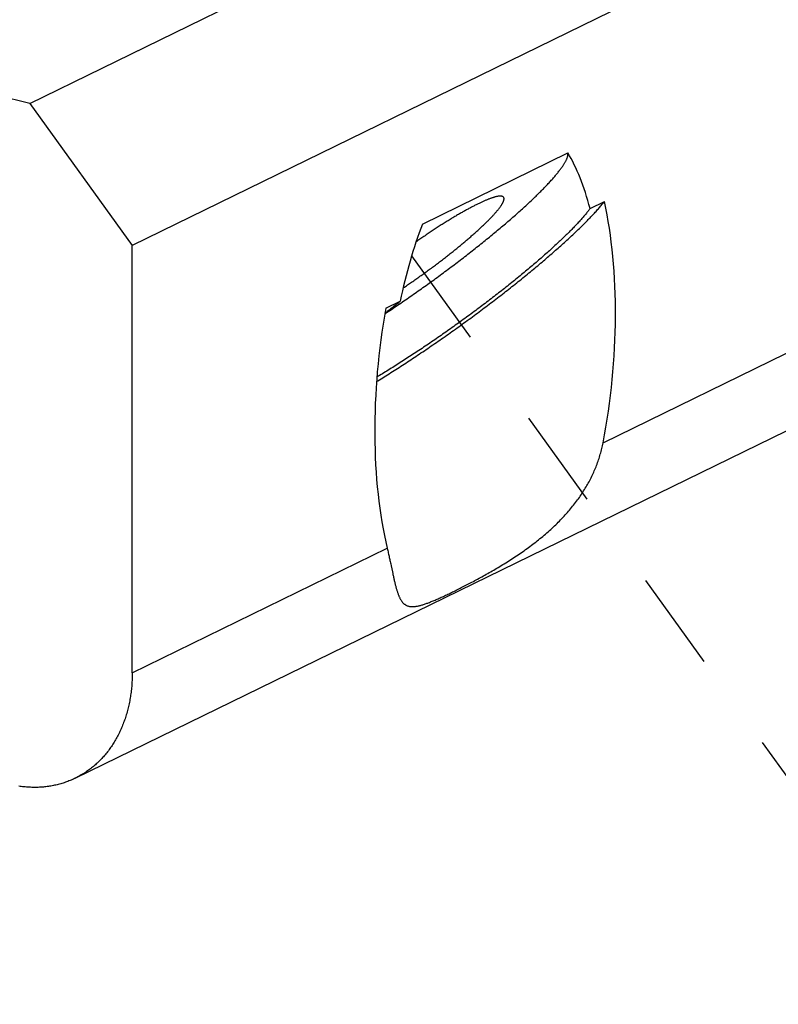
# Model space of a CAD drawing. Header units: inches. Extents: x 0 to 7.33, y -0.04 to 5.67.
# Tile 6 of 12: x 1.3 to 2.06, y 3.09 to 4.08. Entities that reach past the tile are written whole.
import ezdxf

# ---------------------------------------------------------------- set-up
doc = ezdxf.new("R2010")
doc.units = ezdxf.units.IN
doc.header["$LTSCALE"] = 0.403333
doc.header["$MEASUREMENT"] = 0
doc.linetypes.add('DASHED', pattern=[0.2, 0.1, -0.1])
doc.layers.get('0').update_dxf_attribs({"linetype": 'CONTINUOUS'})

msp = doc.modelspace()

# ---------------------------------------------------------------- linework, layer by layer
at = {"color": 7, "linetype": 'Continuous'}
for p, q in [((1.31277, 3.99568), (2.03891, 4.35037)), ((2.14131, 4.20839), (1.41516, 3.8537)), ((1.31277, 3.99568), (0.99739, 4.07121)), ((1.31277, 3.99568), (1.41516, 3.8537)), ((1.70544, 3.87503), (1.85103, 3.94614)), ((1.87319, 3.89052), (1.88759, 3.89756)), ((1.41516, 3.42614), (1.41516, 3.8537)), ((1.6862, 3.8111), (1.68747, 3.81196)), ((1.66887, 3.79072), (1.68328, 3.79775)), ((1.66793, 3.78537), (1.6697, 3.78653)), ((1.88621, 3.65623), (2.14131, 3.78083)), ((1.35812, 3.32078), (2.08427, 3.67547)), ((1.41516, 3.42614), (1.67026, 3.55074)), ((1.67373, 3.53526), (1.67417, 3.53321)), ((1.67542, 3.52732), (1.67582, 3.52544))]:
    msp.add_line(p, q, dxfattribs=at)
at = {"color": 2, "linetype": 'DASHED'}
msp.add_line((1.69464, 3.84308), (2.23439, 3.09464), dxfattribs=at)
at = {"color": 7, "linetype": 'Continuous'}
for points in [[(1.6697, 3.78653), (1.67126, 3.78756), (1.67282, 3.7886), (1.67439, 3.78964), (1.67595, 3.79069), (1.67752, 3.79174), (1.6791, 3.7928), (1.68067, 3.79386), (1.68225, 3.79493), (1.68383, 3.796), (1.68541, 3.79708), (1.68699, 3.79816), (1.68857, 3.79925), (1.69016, 3.80034), (1.69174, 3.80143), (1.69333, 3.80253), (1.69492, 3.80363), (1.6965, 3.80474), (1.69809, 3.80584), (1.69968, 3.80696), (1.70126, 3.80807), (1.70285, 3.80919), (1.70443, 3.81031), (1.70602, 3.81144), (1.7076, 3.81256), (1.70919, 3.8137), (1.71077, 3.81483), (1.71235, 3.81596), (1.71393, 3.8171), (1.71551, 3.81824), (1.71708, 3.81938), (1.71865, 3.82053), (1.72023, 3.82167), (1.7218, 3.82282), (1.72336, 3.82397), (1.72493, 3.82512), (1.72649, 3.82628), (1.72804, 3.82743), (1.7296, 3.82858), (1.73115, 3.82974), (1.7327, 3.8309), (1.73424, 3.83206), (1.73578, 3.83321), (1.73732, 3.83437), (1.73885, 3.83553), (1.74038, 3.83669), (1.7419, 3.83785), (1.74342, 3.83901), (1.74493, 3.84017), (1.74644, 3.84133), (1.74795, 3.84249), (1.74944, 3.84365), (1.75094, 3.8448), (1.75242, 3.84596), (1.7539, 3.84712), (1.75538, 3.84827), (1.75685, 3.84943), (1.75831, 3.85058), (1.75977, 3.85173), (1.76122, 3.85288), (1.76266, 3.85403), (1.76409, 3.85518), (1.76552, 3.85632), (1.76694, 3.85746), (1.76836, 3.85861), (1.76976, 3.85974), (1.77116, 3.86088), (1.77255, 3.86201), (1.77394, 3.86315), (1.77531, 3.86427), (1.77668, 3.8654), (1.77803, 3.86652), (1.77938, 3.86764), (1.78072, 3.86876), (1.78206, 3.86987), (1.78338, 3.87098), (1.78469, 3.87209), (1.786, 3.87319), (1.78729, 3.87429), (1.78858, 3.87538), (1.78985, 3.87647), (1.79112, 3.87756), (1.79237, 3.87864), (1.79362, 3.87972), (1.79485, 3.8808), (1.79608, 3.88186), (1.79729, 3.88293), (1.7985, 3.88399), (1.79969, 3.88504), (1.80087, 3.88609), (1.80204, 3.88713), (1.8032, 3.88817), (1.80435, 3.88921), (1.80549, 3.89024), (1.80661, 3.89126), (1.80772, 3.89227), (1.80883, 3.89328), (1.80992, 3.89429), (1.81099, 3.89529), (1.81206, 3.89628), (1.81311, 3.89727), (1.81415, 3.89825), (1.81518, 3.89922), (1.8162, 3.90019), (1.8172, 3.90115), (1.81819, 3.9021), (1.81917, 3.90305), (1.82013, 3.90399), (1.82109, 3.90492), (1.82202, 3.90584), (1.82295, 3.90676), (1.82386, 3.90767), (1.82476, 3.90857), (1.82564, 3.90947), (1.82651, 3.91036), (1.82737, 3.91124), (1.82821, 3.91211), (1.82904, 3.91297), (1.82986, 3.91383), (1.83066, 3.91468), (1.83144, 3.91551), (1.83221, 3.91635), (1.83297, 3.91717), (1.83371, 3.91798), (1.83444, 3.91879), (1.83516, 3.91958), (1.83586, 3.92037), (1.83654, 3.92115), (1.83721, 3.92192), (1.83786, 3.92268), (1.8385, 3.92343), (1.83913, 3.92418), (1.83973, 3.92491), (1.84033, 3.92563), (1.84091, 3.92635), (1.84147, 3.92705), (1.84202, 3.92775), (1.84255, 3.92843), (1.84307, 3.92911), (1.84357, 3.92978), (1.84405, 3.93043), (1.84452, 3.93108), (1.84497, 3.93172), (1.84541, 3.93234), (1.84583, 3.93296), (1.84624, 3.93356), (1.84663, 3.93416), (1.84701, 3.93475), (1.84736, 3.93532), (1.84771, 3.93588), (1.84803, 3.93644), (1.84834, 3.93698), (1.84864, 3.93751), (1.84891, 3.93804), (1.84917, 3.93855), (1.84942, 3.93905), (1.84965, 3.93954), (1.84986, 3.94001), (1.85006, 3.94048), (1.85024, 3.94094), (1.8504, 3.94138), (1.85055, 3.94182), (1.85068, 3.94224), (1.85079, 3.94265), (1.85089, 3.94305), (1.85097, 3.94344), (1.85104, 3.94382), (1.85108, 3.94418), (1.85112, 3.94454), (1.85113, 3.94488), (1.85113, 3.94521), (1.85111, 3.94553), (1.85108, 3.94584), (1.85103, 3.94614)], [(1.7867, 3.90178), (1.78658, 3.90192), (1.78646, 3.90205), (1.78632, 3.90218), (1.78618, 3.90229), (1.78602, 3.90239), (1.78585, 3.90249), (1.78566, 3.90258), (1.78547, 3.90265), (1.78526, 3.90272), (1.78504, 3.90278), (1.78481, 3.90283), (1.78457, 3.90288), (1.78431, 3.90291), (1.78405, 3.90293), (1.78377, 3.90295), (1.78348, 3.90295), (1.78318, 3.90295), (1.78286, 3.90294), (1.78254, 3.90292), (1.7822, 3.90289), (1.78185, 3.90285), (1.78149, 3.90281), (1.78112, 3.90275), (1.78074, 3.90269), (1.78035, 3.90261), (1.77994, 3.90253), (1.77952, 3.90244), (1.7791, 3.90234), (1.77866, 3.90223), (1.77821, 3.90211), (1.77775, 3.90198), (1.77728, 3.90185), (1.77679, 3.9017), (1.7763, 3.90155), (1.7758, 3.90139), (1.77528, 3.90122), (1.77476, 3.90104), (1.77422, 3.90085), (1.77367, 3.90066), (1.77312, 3.90045), (1.77255, 3.90024), (1.77197, 3.90002), (1.77139, 3.89978), (1.77079, 3.89955), (1.77018, 3.8993), (1.76957, 3.89904), (1.76894, 3.89878), (1.7683, 3.8985), (1.76766, 3.89822), (1.767, 3.89793), (1.76634, 3.89764), (1.76566, 3.89733), (1.76498, 3.89702), (1.76429, 3.89669), (1.76358, 3.89636), (1.76287, 3.89603), (1.76215, 3.89568), (1.76142, 3.89533), (1.76069, 3.89496), (1.75994, 3.89459), (1.75919, 3.89422), (1.75842, 3.89383), (1.75765, 3.89344), (1.75687, 3.89304), (1.75609, 3.89263), (1.75529, 3.89221), (1.75449, 3.89179), (1.75368, 3.89136), (1.75286, 3.89092), (1.75204, 3.89048), (1.7512, 3.89003), (1.75036, 3.88957), (1.74951, 3.8891), (1.74866, 3.88863), (1.7478, 3.88815), (1.74693, 3.88766), (1.74606, 3.88717), (1.74517, 3.88666), (1.74429, 3.88616), (1.74339, 3.88564), (1.74249, 3.88512), (1.74158, 3.88459), (1.74067, 3.88406), (1.73975, 3.88352), (1.73883, 3.88297), (1.7379, 3.88242), (1.73696, 3.88186), (1.73602, 3.8813), (1.73508, 3.88073), (1.73413, 3.88015), (1.73317, 3.87957), (1.73221, 3.87898), (1.73125, 3.87839), (1.73028, 3.87779), (1.7293, 3.87719), (1.72833, 3.87658), (1.72734, 3.87596), (1.72636, 3.87534), (1.72537, 3.87472), (1.72437, 3.87408), (1.72338, 3.87345), (1.72238, 3.87281), (1.72137, 3.87216), (1.72036, 3.87151), (1.71935, 3.87086), (1.71834, 3.8702), (1.71732, 3.86954), (1.7163, 3.86887), (1.71528, 3.8682), (1.71426, 3.86752), (1.71323, 3.86684), (1.71221, 3.86616), (1.71118, 3.86547), (1.71015, 3.86478), (1.70911, 3.86408), (1.70808, 3.86338), (1.70704, 3.86268), (1.706, 3.86197), (1.70497, 3.86127), (1.70393, 3.86055), (1.70289, 3.85984), (1.70185, 3.85912), (1.70081, 3.8584), (1.69977, 3.85767), (1.69909, 3.8572)], [(1.76081, 3.86856), (1.76154, 3.86923), (1.76227, 3.86989), (1.76299, 3.87055), (1.7637, 3.87121), (1.7644, 3.87186), (1.76509, 3.87251), (1.76577, 3.87315), (1.76645, 3.87379), (1.76711, 3.87442), (1.76776, 3.87505), (1.76841, 3.87567), (1.76904, 3.87629), (1.76967, 3.8769), (1.77028, 3.87751), (1.77089, 3.87811), (1.77148, 3.87871), (1.77207, 3.8793), (1.77265, 3.87988), (1.77321, 3.88046), (1.77377, 3.88104), (1.77431, 3.8816), (1.77484, 3.88216), (1.77537, 3.88272), (1.77588, 3.88327), (1.77638, 3.88381), (1.77687, 3.88435), (1.77735, 3.88488), (1.77782, 3.8854), (1.77828, 3.88592), (1.77873, 3.88643), (1.77917, 3.88693), (1.77959, 3.88743), (1.78001, 3.88792), (1.78041, 3.8884), (1.7808, 3.88888), (1.78118, 3.88935), (1.78155, 3.88981), (1.78191, 3.89027), (1.78226, 3.89072), (1.78259, 3.89116), (1.78291, 3.89159), (1.78323, 3.89202), (1.78353, 3.89244), (1.78381, 3.89285), (1.78409, 3.89325), (1.78436, 3.89365), (1.78461, 3.89404), (1.78485, 3.89442), (1.78508, 3.89479), (1.7853, 3.89516), (1.7855, 3.89552), (1.78569, 3.89587), (1.78588, 3.89621), (1.78604, 3.89654), (1.7862, 3.89687), (1.78635, 3.89719), (1.78648, 3.8975), (1.7866, 3.8978), (1.78671, 3.89809), (1.78681, 3.89837), (1.78689, 3.89865), (1.78696, 3.89892), (1.78702, 3.89918), (1.78707, 3.89943), (1.78711, 3.89967), (1.78713, 3.89991), (1.78714, 3.90014), (1.78714, 3.90035), (1.78713, 3.90056), (1.7871, 3.90076), (1.78706, 3.90095), (1.78701, 3.90114), (1.78695, 3.90131), (1.78688, 3.90148), (1.78679, 3.90163), (1.7867, 3.90178)], [(1.6596, 3.71754), (1.66095, 3.71836), (1.66254, 3.71934), (1.66414, 3.72033), (1.66575, 3.72132), (1.66736, 3.72232), (1.66898, 3.72333), (1.6706, 3.72434), (1.67223, 3.72536), (1.67386, 3.72639), (1.6755, 3.72743), (1.67715, 3.72847), (1.6788, 3.72953), (1.68045, 3.73058), (1.68211, 3.73165), (1.68378, 3.73272), (1.68545, 3.7338), (1.68712, 3.73489), (1.6888, 3.73598), (1.69048, 3.73707), (1.69216, 3.73818), (1.69385, 3.73929), (1.69554, 3.7404), (1.69724, 3.74153), (1.69894, 3.74265), (1.70064, 3.74379), (1.70234, 3.74492), (1.70405, 3.74607), (1.70576, 3.74722), (1.70747, 3.74837), (1.70918, 3.74953), (1.71089, 3.75069), (1.71261, 3.75186), (1.71433, 3.75304), (1.71605, 3.75421), (1.71777, 3.7554), (1.71949, 3.75658), (1.72121, 3.75778), (1.72293, 3.75897), (1.72466, 3.76017), (1.72638, 3.76137), (1.7281, 3.76258), (1.72983, 3.76379), (1.73155, 3.765), (1.73327, 3.76622), (1.73499, 3.76744), (1.73671, 3.76866), (1.73843, 3.76989), (1.74015, 3.77112), (1.74187, 3.77235), (1.74359, 3.77358), (1.7453, 3.77482), (1.74701, 3.77606), (1.74873, 3.7773), (1.75043, 3.77854), (1.75214, 3.77979), (1.75384, 3.78104), (1.75555, 3.78228), (1.75724, 3.78353), (1.75894, 3.78479), (1.76063, 3.78604), (1.76232, 3.78729), (1.764, 3.78855), (1.76568, 3.78981), (1.76736, 3.79106), (1.76903, 3.79232), (1.7707, 3.79358), (1.77237, 3.79484), (1.77403, 3.7961), (1.77568, 3.79736), (1.77733, 3.79862), (1.77898, 3.79988), (1.78062, 3.80113), (1.78225, 3.80239), (1.78388, 3.80365), (1.78551, 3.80491), (1.78712, 3.80617), (1.78874, 3.80742), (1.79034, 3.80868), (1.79194, 3.80993), (1.79353, 3.81118), (1.79512, 3.81244), (1.7967, 3.81369), (1.79827, 3.81493), (1.79983, 3.81618), (1.80139, 3.81743), (1.80294, 3.81867), (1.80448, 3.81991), (1.80601, 3.82115), (1.80754, 3.82239), (1.80906, 3.82362), (1.81057, 3.82485), (1.81207, 3.82608), (1.81356, 3.8273), (1.81505, 3.82853), (1.81652, 3.82975), (1.81799, 3.83096), (1.81944, 3.83217), (1.82089, 3.83338), (1.82233, 3.83459), (1.82376, 3.83579), (1.82517, 3.83699), (1.82658, 3.83818), (1.82798, 3.83937), (1.82937, 3.84056), (1.83075, 3.84174), (1.83211, 3.84292), (1.83347, 3.84409), (1.83482, 3.84526), (1.83615, 3.84642), (1.83748, 3.84758), (1.83879, 3.84873), (1.84009, 3.84988), (1.84138, 3.85102), (1.84266, 3.85216), (1.84393, 3.85329), (1.84518, 3.85442), (1.84642, 3.85554), (1.84766, 3.85665), (1.84887, 3.85776), (1.85008, 3.85887), (1.85128, 3.85996), (1.85246, 3.86105), (1.85363, 3.86214), (1.85478, 3.86321), (1.85593, 3.86428), (1.85706, 3.86535), (1.85817, 3.86641), (1.85928, 3.86746), (1.86037, 3.8685), (1.86144, 3.86953), (1.86251, 3.87056), (1.86356, 3.87158), (1.86459, 3.8726), (1.86561, 3.8736), (1.86662, 3.8746), (1.86761, 3.87559), (1.86859, 3.87658), (1.86956, 3.87755), (1.87051, 3.87852), (1.87144, 3.87948), (1.87237, 3.88043), (1.87327, 3.88137), (1.87416, 3.8823), (1.87504, 3.88323), (1.8759, 3.88414), (1.87675, 3.88505), (1.87758, 3.88595), (1.8784, 3.88684), (1.8792, 3.88772), (1.87999, 3.88859), (1.88076, 3.88945), (1.88151, 3.89031), (1.88225, 3.89115), (1.88297, 3.89199), (1.88368, 3.89281), (1.88437, 3.89363), (1.88505, 3.89443), (1.88571, 3.89523), (1.88635, 3.89601), (1.88698, 3.89679), (1.88759, 3.89756)], [(1.87319, 3.89052), (1.87271, 3.88987), (1.87222, 3.8892), (1.87171, 3.88853), (1.87118, 3.88785), (1.87064, 3.88715), (1.87008, 3.88645), (1.8695, 3.88574), (1.86891, 3.88502), (1.86831, 3.88428), (1.86769, 3.88354), (1.86705, 3.88279), (1.8664, 3.88203), (1.86574, 3.88127), (1.86506, 3.88049), (1.86436, 3.8797), (1.86365, 3.87891), (1.86293, 3.8781), (1.86219, 3.87729), (1.86144, 3.87647), (1.86067, 3.87564), (1.85989, 3.8748), (1.85909, 3.87396), (1.85828, 3.8731), (1.85745, 3.87224), (1.85661, 3.87137), (1.85576, 3.87049), (1.85489, 3.8696), (1.85401, 3.86871), (1.85311, 3.86781), (1.85221, 3.8669), (1.85128, 3.86598), (1.85035, 3.86505), (1.8494, 3.86412), (1.84844, 3.86318), (1.84746, 3.86224), (1.84647, 3.86128), (1.84547, 3.86032), (1.84446, 3.85936), (1.84343, 3.85838), (1.84239, 3.85741), (1.84134, 3.85642), (1.84028, 3.85543), (1.8392, 3.85443), (1.83811, 3.85342), (1.83701, 3.85241), (1.8359, 3.8514), (1.83477, 3.85037), (1.83364, 3.84934), (1.83249, 3.84831), (1.83133, 3.84727), (1.83016, 3.84623), (1.82898, 3.84518), (1.82779, 3.84412), (1.82659, 3.84306), (1.82537, 3.842), (1.82415, 3.84093), (1.82291, 3.83985), (1.82167, 3.83877), (1.82041, 3.83769), (1.81915, 3.8366), (1.81787, 3.83551), (1.81659, 3.83442), (1.81529, 3.83332), (1.81399, 3.83221), (1.81268, 3.8311), (1.81135, 3.82999), (1.81002, 3.82888), (1.80868, 3.82776), (1.80733, 3.82664), (1.80597, 3.82552), (1.80461, 3.82439), (1.80323, 3.82326), (1.80185, 3.82213), (1.80046, 3.82099), (1.79906, 3.81985), (1.79765, 3.81871), (1.79623, 3.81757), (1.79481, 3.81643), (1.79338, 3.81528), (1.79194, 3.81413), (1.7905, 3.81298), (1.78905, 3.81183), (1.78759, 3.81067), (1.78613, 3.80952), (1.78466, 3.80836), (1.78318, 3.80721), (1.7817, 3.80605), (1.78021, 3.80489), (1.77872, 3.80373), (1.77722, 3.80257), (1.77571, 3.80141), (1.7742, 3.80025), (1.77269, 3.79908), (1.77117, 3.79792), (1.76964, 3.79676), (1.76811, 3.7956), (1.76658, 3.79444), (1.76504, 3.79328), (1.7635, 3.79212), (1.76195, 3.79096), (1.7604, 3.7898), (1.75885, 3.78864), (1.75729, 3.78748), (1.75573, 3.78633), (1.75417, 3.78517), (1.7526, 3.78402), (1.75103, 3.78286), (1.74946, 3.78171), (1.74788, 3.78057), (1.74631, 3.77942), (1.74473, 3.77827), (1.74315, 3.77713), (1.74157, 3.77599), (1.73998, 3.77485), (1.7384, 3.77372), (1.73681, 3.77258), (1.73523, 3.77145), (1.73364, 3.77033), (1.73205, 3.7692), (1.73046, 3.76808), (1.72887, 3.76696), (1.72728, 3.76585), (1.72569, 3.76474), (1.7241, 3.76363), (1.72251, 3.76252), (1.72092, 3.76142), (1.71934, 3.76033), (1.71775, 3.75923), (1.71616, 3.75815), (1.71458, 3.75706), (1.71299, 3.75598), (1.71141, 3.75491), (1.70983, 3.75384), (1.70825, 3.75277), (1.70668, 3.75171), (1.7051, 3.75066), (1.70353, 3.74961), (1.70196, 3.74856), (1.70039, 3.74752), (1.69883, 3.74649), (1.69727, 3.74546), (1.69571, 3.74444), (1.69416, 3.74342), (1.69261, 3.74241), (1.69106, 3.7414), (1.68952, 3.7404), (1.68798, 3.73941), (1.68645, 3.73842), (1.68492, 3.73744), (1.68339, 3.73647), (1.68187, 3.7355), (1.68036, 3.73454), (1.67885, 3.73359), (1.67734, 3.73264), (1.67584, 3.7317), (1.67435, 3.73077), (1.67286, 3.72984), (1.67137, 3.72892), (1.6699, 3.72801), (1.66843, 3.72711), (1.66696, 3.72621), (1.66551, 3.72533), (1.66405, 3.72445), (1.66261, 3.72358), (1.66117, 3.72271), (1.65994, 3.72198)], [(1.68747, 3.81196), (1.6885, 3.81266), (1.68954, 3.81336), (1.69057, 3.81406), (1.69161, 3.81477), (1.69265, 3.81549), (1.69369, 3.8162), (1.69473, 3.81692), (1.69577, 3.81764), (1.69681, 3.81837), (1.69785, 3.81909), (1.69889, 3.81982), (1.69994, 3.82055), (1.70098, 3.82129), (1.70202, 3.82202), (1.70306, 3.82276), (1.7041, 3.8235), (1.70514, 3.82425), (1.70618, 3.82499), (1.70721, 3.82574), (1.70825, 3.82649), (1.70928, 3.82724), (1.71032, 3.82799), (1.71135, 3.82874), (1.71238, 3.82949), (1.7134, 3.83025), (1.71443, 3.83101), (1.71545, 3.83176), (1.71647, 3.83252), (1.71749, 3.83328), (1.71851, 3.83404), (1.71952, 3.8348), (1.72053, 3.83556), (1.72154, 3.83632), (1.72254, 3.83708), (1.72354, 3.83784), (1.72454, 3.8386), (1.72553, 3.83937), (1.72652, 3.84013), (1.7275, 3.84089), (1.72849, 3.84165), (1.72946, 3.84241), (1.73044, 3.84317), (1.73141, 3.84392), (1.73237, 3.84468), (1.73333, 3.84544), (1.73428, 3.84619), (1.73523, 3.84695), (1.73618, 3.8477), (1.73712, 3.84845), (1.73805, 3.8492), (1.73898, 3.84995), (1.7399, 3.8507), (1.74082, 3.85145), (1.74173, 3.85219), (1.74264, 3.85293), (1.74354, 3.85367), (1.74443, 3.85441), (1.74532, 3.85515), (1.7462, 3.85588), (1.74707, 3.85661), (1.74794, 3.85734), (1.7488, 3.85806), (1.74965, 3.85879), (1.7505, 3.85951), (1.75134, 3.86022), (1.75217, 3.86094), (1.753, 3.86165), (1.75381, 3.86235), (1.75462, 3.86306), (1.75542, 3.86376), (1.75622, 3.86446), (1.757, 3.86515), (1.75778, 3.86584), (1.75855, 3.86652), (1.75931, 3.86721), (1.76006, 3.86788), (1.76081, 3.86856)], [(1.66802, 3.78593), (1.66979, 3.78731), (1.67126, 3.78847), (1.67274, 3.78963), (1.67423, 3.79079), (1.67573, 3.79195), (1.67723, 3.79311), (1.67873, 3.79427), (1.68024, 3.79543), (1.68176, 3.79659), (1.68328, 3.79775)], [(1.88386, 3.6462), (1.88425, 3.64762), (1.88461, 3.64905), (1.88497, 3.65047), (1.8853, 3.65191), (1.88562, 3.65334), (1.88592, 3.65478), (1.88621, 3.65623)], [(1.68474, 3.49779), (1.685, 3.49743), (1.68531, 3.49704), (1.68563, 3.49666), (1.68596, 3.49629), (1.6863, 3.49594), (1.68664, 3.49561), (1.68699, 3.49529), (1.68735, 3.49499), (1.68773, 3.4947), (1.68811, 3.49443), (1.6885, 3.49418), (1.6889, 3.49394), (1.68931, 3.49372), (1.68973, 3.49352), (1.69016, 3.49333), (1.6906, 3.49316), (1.69106, 3.49301), (1.69153, 3.49287), (1.692, 3.49275), (1.69249, 3.49265), (1.693, 3.49257), (1.69351, 3.4925), (1.69404, 3.49245), (1.69458, 3.49241), (1.69513, 3.49239), (1.6957, 3.49239), (1.69628, 3.49241), (1.69687, 3.49244), (1.69748, 3.49249), (1.6981, 3.49255), (1.69873, 3.49263), (1.69938, 3.49273), (1.70004, 3.49284), (1.70072, 3.49297), (1.70141, 3.49311), (1.70212, 3.49327), (1.70283, 3.49345), (1.70357, 3.49364), (1.70432, 3.49384), (1.70508, 3.49406), (1.70585, 3.49429), (1.70664, 3.49454), (1.70745, 3.4948), (1.70827, 3.49508), (1.7091, 3.49536), (1.70995, 3.49567), (1.71081, 3.49598), (1.71169, 3.49631), (1.71258, 3.49665), (1.71349, 3.49701), (1.71441, 3.49737), (1.71534, 3.49775), (1.71629, 3.49814), (1.71725, 3.49854), (1.71823, 3.49895), (1.71922, 3.49938), (1.72022, 3.49982), (1.72124, 3.50026), (1.72227, 3.50072), (1.72332, 3.50119), (1.72438, 3.50167), (1.72545, 3.50216), (1.72654, 3.50266), (1.72764, 3.50317), (1.72875, 3.50369), (1.72988, 3.50423), (1.73102, 3.50477), (1.73217, 3.50532), (1.73334, 3.50588), (1.73452, 3.50645), (1.73571, 3.50703), (1.73692, 3.50762), (1.73814, 3.50822), (1.73937, 3.50883), (1.74062, 3.50945), (1.74187, 3.51008), (1.74314, 3.51072), (1.74442, 3.51137), (1.74572, 3.51203), (1.74702, 3.5127), (1.74834, 3.51337), (1.74967, 3.51406), (1.75101, 3.51476), (1.75236, 3.51546), (1.75373, 3.51618), (1.7551, 3.5169), (1.75648, 3.51764), (1.75788, 3.51838), (1.75928, 3.51914), (1.7607, 3.5199), (1.76212, 3.52068), (1.76356, 3.52146), (1.765, 3.52225), (1.76645, 3.52306), (1.76791, 3.52387), (1.76938, 3.52469), (1.77085, 3.52553), (1.77234, 3.52637), (1.77382, 3.52722), (1.77532, 3.52808), (1.77682, 3.52895), (1.77833, 3.52983), (1.77984, 3.53073), (1.78135, 3.53163), (1.78287, 3.53254), (1.78439, 3.53346), (1.78591, 3.53438), (1.78744, 3.53532), (1.78896, 3.53627), (1.79049, 3.53723), (1.79202, 3.53819), (1.79355, 3.53917), (1.79507, 3.54015), (1.7966, 3.54115), (1.79812, 3.54215), (1.79964, 3.54316), (1.80115, 3.54418), (1.80267, 3.5452), (1.80417, 3.54624), (1.80568, 3.54728), (1.80717, 3.54833), (1.80866, 3.54939), (1.81015, 3.55046), (1.81162, 3.55153), (1.81309, 3.55261), (1.81455, 3.5537), (1.816, 3.55479), (1.81744, 3.55589), (1.81887, 3.557), (1.8203, 3.55812), (1.82171, 3.55924), (1.82311, 3.56037), (1.8245, 3.5615), (1.82587, 3.56264), (1.82724, 3.56378), (1.82859, 3.56493), (1.82993, 3.56609), (1.83126, 3.56725), (1.83257, 3.56842), (1.83387, 3.56959), (1.83516, 3.57077), (1.83643, 3.57195), (1.83769, 3.57314), (1.83893, 3.57433), (1.84016, 3.57553), (1.84138, 3.57673), (1.84258, 3.57793), (1.84377, 3.57914), (1.84494, 3.58036), (1.84609, 3.58158), (1.84724, 3.5828), (1.84836, 3.58403), (1.84947, 3.58526), (1.85057, 3.58649), (1.85165, 3.58773), (1.85271, 3.58898), (1.85376, 3.59023), (1.8548, 3.59148), (1.85582, 3.59273), (1.85682, 3.59399), (1.85781, 3.59526), (1.85878, 3.59652), (1.85974, 3.5978), (1.86068, 3.59907), (1.8616, 3.60035), (1.86251, 3.60163), (1.86341, 3.60292), (1.86429, 3.60421), (1.86515, 3.60551), (1.866, 3.60681), (1.86683, 3.60811), (1.86765, 3.60941), (1.86845, 3.61072), (1.86924, 3.61204), (1.87001, 3.61336), (1.87076, 3.61468), (1.8715, 3.616), (1.87223, 3.61733), (1.87294, 3.61867), (1.87363, 3.62001), (1.87431, 3.62135), (1.87497, 3.62269), (1.87562, 3.62404), (1.87625, 3.6254), (1.87687, 3.62676), (1.87747, 3.62812), (1.87805, 3.62949), (1.87862, 3.63086), (1.87918, 3.63223), (1.87972, 3.63361), (1.88024, 3.63499), (1.88075, 3.63638), (1.88124, 3.63777), (1.88172, 3.63917), (1.88218, 3.64056), (1.88262, 3.64197), (1.88305, 3.64338), (1.88347, 3.64479), (1.88386, 3.6462)], [(1.67026, 3.55074), (1.67053, 3.54957), (1.67081, 3.54842), (1.67107, 3.54727), (1.67134, 3.54613), (1.67159, 3.545), (1.67185, 3.54387), (1.6721, 3.54276), (1.67234, 3.54166), (1.67258, 3.54057), (1.67282, 3.53949), (1.67305, 3.53842), (1.67328, 3.53735), (1.67351, 3.5363), (1.67373, 3.53526)], [(1.67417, 3.53321), (1.67481, 3.53021), (1.67542, 3.52732)], [(1.67582, 3.52544), (1.67602, 3.52451), (1.67622, 3.5236), (1.67642, 3.52269), (1.67661, 3.5218), (1.67681, 3.52092), (1.67701, 3.52005), (1.6772, 3.51919), (1.67739, 3.51835), (1.67759, 3.51751), (1.67778, 3.51669), (1.67798, 3.51587), (1.67817, 3.51507), (1.67837, 3.51428), (1.67857, 3.51351), (1.67876, 3.51274), (1.67896, 3.51199), (1.67916, 3.51125), (1.67937, 3.51052), (1.67957, 3.50981), (1.67978, 3.5091), (1.67999, 3.50841), (1.6802, 3.50773), (1.68041, 3.50707), (1.68063, 3.50642), (1.68085, 3.50578), (1.68107, 3.50515), (1.6813, 3.50454), (1.68153, 3.50394), (1.68177, 3.50335), (1.68201, 3.50278), (1.68225, 3.50222), (1.6825, 3.50168), (1.68276, 3.50115), (1.68302, 3.50063), (1.68328, 3.50013), (1.68355, 3.49964), (1.68383, 3.49917), (1.68411, 3.49872), (1.6844, 3.49827), (1.6847, 3.49785), (1.68474, 3.49779)], [(1.41516, 3.42614), (1.41515, 3.42462), (1.41513, 3.42311), (1.4151, 3.42161), (1.41505, 3.4201), (1.41498, 3.4186), (1.4149, 3.41711), (1.41481, 3.41562), (1.41471, 3.41413), (1.41459, 3.41265), (1.41445, 3.41117), (1.4143, 3.4097), (1.41414, 3.40824), (1.41396, 3.40678), (1.41377, 3.40532), (1.41356, 3.40387), (1.41334, 3.40243), (1.41311, 3.40099), (1.41286, 3.39956), (1.4126, 3.39814), (1.41233, 3.39672), (1.41204, 3.39531), (1.41173, 3.39391), (1.41142, 3.39251), (1.41109, 3.39112), (1.41074, 3.38974), (1.41038, 3.38837), (1.41001, 3.387), (1.40963, 3.38564), (1.40923, 3.38429), (1.40882, 3.38295), (1.40839, 3.38162), (1.40795, 3.38029), (1.4075, 3.37897), (1.40703, 3.37767), (1.40655, 3.37637), (1.40606, 3.37508), (1.40555, 3.3738), (1.40503, 3.37253), (1.4045, 3.37127), (1.40396, 3.37002), (1.4034, 3.36878), (1.40283, 3.36754), (1.40224, 3.36632), (1.40165, 3.36511), (1.40104, 3.36391), (1.40042, 3.36272), (1.39978, 3.36154), (1.39914, 3.36038), (1.39848, 3.35922), (1.39781, 3.35807), (1.39712, 3.35694), (1.39643, 3.35582), (1.39572, 3.35471), (1.395, 3.35361), (1.39427, 3.35252), (1.39353, 3.35144), (1.39277, 3.35038), (1.392, 3.34933), (1.39123, 3.34829), (1.39044, 3.34726), (1.38964, 3.34624), (1.38882, 3.34524), (1.388, 3.34425), (1.38716, 3.34328), (1.38632, 3.34231), (1.38546, 3.34136), (1.3846, 3.34043), (1.38372, 3.3395), (1.38283, 3.33859), (1.38193, 3.3377), (1.38102, 3.33681), (1.3801, 3.33594), (1.37917, 3.33509), (1.37823, 3.33425), (1.37728, 3.33342), (1.37632, 3.33261), (1.37535, 3.33181), (1.37437, 3.33102), (1.37339, 3.33025), (1.37239, 3.3295), (1.37138, 3.32875), (1.37037, 3.32803), (1.36934, 3.32732), (1.36831, 3.32662), (1.36726, 3.32594), (1.36621, 3.32527), (1.36515, 3.32462), (1.36408, 3.32398), (1.36301, 3.32336), (1.36192, 3.32275), (1.36083, 3.32216), (1.35973, 3.32159), (1.35862, 3.32103), (1.35812, 3.32078)], [(1.35812, 3.32078), (1.3575, 3.32048), (1.35638, 3.31995), (1.35524, 3.31944), (1.3541, 3.31894), (1.35296, 3.31846), (1.35181, 3.318), (1.35065, 3.31755), (1.34948, 3.31711), (1.34831, 3.3167), (1.34713, 3.31629), (1.34594, 3.31591), (1.34475, 3.31554), (1.34355, 3.31519), (1.34235, 3.31485), (1.34113, 3.31453), (1.33992, 3.31423), (1.3387, 3.31394), (1.33747, 3.31367), (1.33624, 3.31341), (1.335, 3.31317), (1.33376, 3.31295), (1.33251, 3.31274), (1.33126, 3.31256), (1.33001, 3.31238), (1.32875, 3.31223), (1.32748, 3.31209), (1.32621, 3.31197), (1.32494, 3.31186), (1.32366, 3.31177), (1.32238, 3.3117), (1.3211, 3.31164), (1.31981, 3.3116), (1.31852, 3.31158), (1.31723, 3.31157), (1.31593, 3.31158), (1.31464, 3.31161), (1.31333, 3.31165), (1.31203, 3.31171), (1.31073, 3.31179), (1.30942, 3.31189), (1.30811, 3.312), (1.3068, 3.31212), (1.30548, 3.31227), (1.30417, 3.31243), (1.30285, 3.3126), (1.30153, 3.3128)]]:
    msp.add_lwpolyline(points, dxfattribs=at)
for major_axis, start_param, end_param in [((0.02668, 0.25442), -0.831436, -0.49279), ((0.02988, 0.28495), -1.779242, -0.887592), ((0.02668, 0.25442), 0.994181, 1.332827), ((0.02988, 0.28495), 1.388984, 2.280633)]:
    msp.add_ellipse((1.77823, 3.72716), major_axis=major_axis, ratio=0.409501, start_param=start_param, end_param=end_param, dxfattribs=at)

doc.saveas('drawing.dxf')
